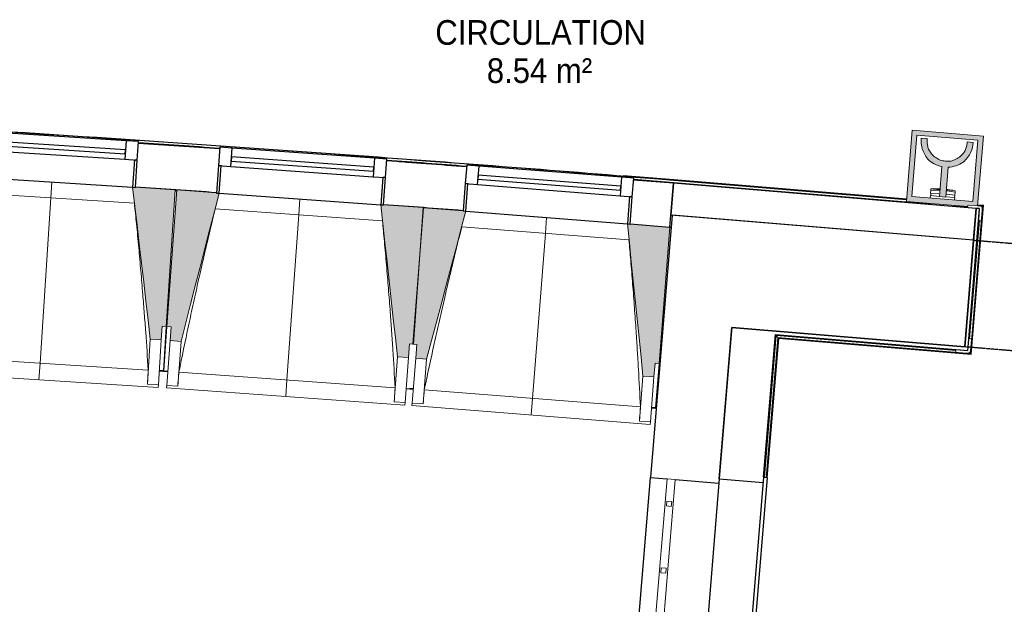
# Model space of a CAD drawing. Header units: millimetres. Extents: x 1909 to 61055, y -36590 to 14615.
# Tile 20 of 42: x 26740 to 30325, y -22336 to -20207. Entities that reach past the tile are written whole.
import ezdxf

# ---------------------------------------------------------------- set-up
doc = ezdxf.new("R2010")
doc.units = ezdxf.units.MM
doc.linetypes.add('Tiret', pattern=[2.5, 1.25, -1.25])
doc.linetypes.add('Tiret_2_', pattern=[2.5, 1.25, -1.25])
for name, color, linetype, lineweight in [('A-AREA-IDEN', 7, 'Continuous', 30), ('A-DETL-GENF', 7, 'Continuous', 18), ('A-DOOR', 7, 'Continuous', 25), ('A-FLOR', 7, 'Continuous', 25), ('A-FLOR-HRAL', 7, 'Continuous', 18), ('A-GENM', 7, 'Continuous', 18), ('A-GLAZ', 7, 'Continuous', 25), ('A-WALL', 7, 'Continuous', 25), ('E-FIRE', 7, 'Continuous', 18), ('I-WALL', 7, 'Continuous', 25), ('Q-SPCQ', 7, 'Continuous', 18), ('S-BEAM', 7, 'Continuous', 18)]:
    doc.layers.add(name, color=color, linetype=linetype, lineweight=lineweight)
doc.layers.add('A-DOOR-HDLN', color=5, linetype='Tiret', lineweight=25, true_color=0x0000ff)
doc.styles.add('Arial_1', font='arial.ttf', dxfattribs={"width": 0.9, "height": 90})

# ---------------------------------------------------------------- blocks, each defined once
blk = doc.blocks.new('XXX_VIDE FENETRE - 590-389517-2021_015_1111_DCE_1_50_N0 FINI_SSI_GEN')
at = {"layer": 'A-GLAZ'}
for p, q in [((-305.1, 0), (-305.1, -100)), ((-295.1, 0), (-305.1, 0)), ((295.1, 0), (-295.1, 0)), ((-295.1, -100), (-295.1, 0)), ((305.1, 0), (295.1, 0)), ((295.1, 0), (295.1, -100)), ((305.1, -100), (305.1, 0)), ((-305.1, -100), (-295.1, -100)), ((-260.1, -100), (-305.1, -100)), ((-305.1, -100), (-305.1, -167.5)), ((-260.1, -167.5), (-260.1, -100)), ((260.1, -100), (-260.1, -100)), ((260.1, -100), (260.1, -167.5)), ((305.1, -100), (260.1, -100)), ((295.1, -100), (305.1, -100)), ((305.1, -167.5), (305.1, -100)), ((-305.1, -167.5), (-260.1, -167.5)), ((-260.1, -167.5), (260.1, -167.5)), ((260.1, -167.5), (305.1, -167.5))]:
    blk.add_line(p, q, dxfattribs=at)
at = {"layer": 'A-GLAZ', "color": 173, "true_color": 0x5c63b1}
for p, q in [((260.1, -120), (-260.1, -120)), ((-260.1, -120), (-260.1, -135)), ((-260.1, -135), (260.1, -135)), ((260.1, -135), (260.1, -120))]:
    blk.add_line(p, q, dxfattribs=at)
blk = doc.blocks.new('Garde-corps - Garde-corps-508221-2021_015_1111_DCE_1_50_N0 FINI_SSI_GEN')
at = {"layer": 'A-FLOR-HRAL'}
for p, q in [((-11517.4, -20725.9), (-11537.5, -20724.4)), ((-11295.1, -20739.9), (-11333.8, -20737.3)), ((-10537.3, -20789.1), (-10822, -20770.6)), ((-10537.3, -20789.2), (-10721.2, -20774.2)), ((-10538.2, -20799.6), (-10683.4, -20790.2)), ((-10538.2, -20799.6), (-10683.2, -20787.8)), ((-10537.4, -20790.8), (-9689.9, -20861.1)), ((-9689.7, -20859.4), (-10537.3, -20789.1)), ((-9605.4, -20877), (-10538.2, -20799.6)), ((-10537.6, -20792.5), (-9690, -20862.8)), ((-9466.3, -20888.5), (-9516.7, -20884.3)), ((-9457.4, -21422.9), (-9412.8, -20885.8)), ((-9455.8, -21424.8), (-9410.9, -20884.2)), ((-9454.3, -21426.6), (-9409.1, -20882.7)), ((-9430.9, -20884.3), (-9412.8, -20885.8)), ((-9430.8, -20882.6), (-9410.9, -20884.2)), ((-9409.1, -20882.7), (-9430.6, -20880.9)), ((-9412.8, -20885.8), (-9416.1, -20888.6)), ((-9460.1, -21369.4), (-9424.3, -20938.2)), ((-10207.5, -21873.3), (-10164.6, -21357.1)), ((-10200.4, -21873.9), (-10158.1, -21364.8)), ((-10164.6, -21357.1), (-9509.8, -21411.4)), ((-10158.1, -21364.8), (-10164.6, -21357.1)), ((-10158.1, -21364.8), (-9457.4, -21422.9)), ((-10198.6, -21874), (-10156.5, -21366.7)), ((-10197, -21874.1), (-10155, -21368.4)), ((-10156.5, -21366.7), (-9455.8, -21424.8)), ((-10155, -21368.4), (-9454.3, -21426.6)), ((-9457.4, -21422.9), (-9460.2, -21419.6))]:
    blk.add_line(p, q, dxfattribs=at)
for radius, start, end in [(130446.8, 85.301593, 87.259515), (130448.6, 85.791063, 87.258723), (130439.7, 86.029611, 86.159933), (130448.6, 85.301593, 85.790698), (130439.7, 85.633537, 85.761579)]:
    blk.add_arc((-21222.6, -150801), radius, start, end, dxfattribs=at)
for points, knots in [([(-9409.1, -20882.7), (-9409.2, -20882.7), (-9409.2, -20882.7), (-9409.3, -20882.9), (-9409.5, -20883), (-9409.7, -20883.1), (-9409.8, -20883.3), (-9410, -20883.4), (-9410.1, -20883.5), (-9410.2, -20883.6), (-9410.4, -20883.7), (-9410.5, -20883.9), (-9410.6, -20884), (-9410.8, -20884.1), (-9410.9, -20884.2), (-9410.9, -20884.2)], [0.1, 0.1, 0.1, 0.1, 0.2, 0.3, 0.4, 0.475, 0.55, 0.6, 0.65, 0.7, 0.75, 0.8, 0.85, 0.9, 1, 1, 1, 1]), ([(-10164.6, -21357.1), (-10164.6, -21357.1), (-10164.7, -21357), (-10164.8, -21356.9), (-10165, -21356.7), (-10165.2, -21356.5), (-10165.3, -21356.3), (-10165.5, -21356.1), (-10165.7, -21355.8), (-10166, -21355.5), (-10166.2, -21355.3), (-10166.4, -21355), (-10166.8, -21354.6), (-10167.1, -21354.1), (-10167.4, -21353.9)], [0, 0, 0, 0, 0.166667, 0.25, 0.333333, 0.416667, 0.458333, 0.5, 0.583333, 0.666667, 0.708333, 0.75, 0.833333, 1, 1, 1, 1]), ([(-10155, -21368.4), (-10155, -21368.4), (-10155.1, -21368.4), (-10155.2, -21368.3), (-10155.3, -21368.1), (-10155.5, -21367.9), (-10155.6, -21367.8), (-10155.7, -21367.6), (-10155.8, -21367.5), (-10155.9, -21367.4), (-10156.1, -21367.2), (-10156.2, -21367.1), (-10156.3, -21367), (-10156.4, -21366.8), (-10156.5, -21366.7), (-10156.5, -21366.7)], [0.1, 0.1, 0.1, 0.1, 0.2, 0.3, 0.4, 0.475, 0.55, 0.6, 0.65, 0.7, 0.75, 0.8, 0.85, 0.9, 1, 1, 1, 1]), ([(-9454.3, -21426.6), (-9454.3, -21426.6), (-9454.3, -21426.5), (-9454.4, -21426.4), (-9454.6, -21426.2), (-9454.7, -21426.1), (-9454.9, -21425.9), (-9455, -21425.7), (-9455.1, -21425.6), (-9455.2, -21425.5), (-9455.3, -21425.4), (-9455.4, -21425.2), (-9455.5, -21425.1), (-9455.7, -21424.9), (-9455.7, -21424.8), (-9455.8, -21424.8)], [0.1, 0.1, 0.1, 0.1, 0.2, 0.3, 0.4, 0.475, 0.55, 0.6, 0.65, 0.7, 0.75, 0.8, 0.85, 0.9, 1, 1, 1, 1])]:
    blk.add_open_spline(points, degree=3, knots=knots, dxfattribs=at)
blk = doc.blocks.new('61_CADRE HABILLAGE MEUNUISERIE - 0_65x1_01-528671-2021_015_1111_DCE_1_50_N0 FINI_SSI_GEN')
at = {"layer": 'A-GLAZ'}
for p, q in [((340, 160), (-340, 160)), ((-340, 160), (-340, 0)), ((340, 160), (340, 0)), ((360, 0), (-360, 0)), ((-360, 0), (-360, -15)), ((360, 0), (360, -15)), ((-360, -15), (360, -15))]:
    blk.add_line(p, q, dxfattribs=at)
blk = doc.blocks.new('1010_PROTECTION  D_ANGLE - 1010_PROTECTION  D_ANGLE-534363-2021_015_1111_DCE_1_50_N0 FINI_SSI_GEN')
at = {"layer": 'Q-SPCQ'}
for p, q in [((-10, 40), (-10, 0)), ((0, 0), (0, 40)), ((40, 0), (0, 0)), ((0, -10), (40, -10))]:
    blk.add_line(p, q, dxfattribs=at)
for centre, radius, start, end in [((-5, 40), 5, 360, 180), ((0, 0), 10, 180, 270), ((40, -5), 5, 270, 90)]:
    blk.add_arc(centre, radius, start, end, dxfattribs=at)
blk = doc.blocks.new('B02_ARC_rvt-1-2021_015_1111_DCE_1_50_N0 FINI_SSI_GEN')
at = {"layer": 'A-FLOR'}
for p, q in [((-12352.9, -20828.5), (-12347.2, -20828.8)), ((-10542.7, -20918.8), (-10542.6, -20917.7)), ((-10551.5, -20962.1), (-10546.3, -20962.5))]:
    blk.add_line(p, q, dxfattribs=at)
at = {"layer": 'A-WALL'}
for p, q in [((-9436.2, -20894.1), (-9478, -21398.5)), ((-9465.6, -21399.5), (-9423.7, -20895.1)), ((-9423.7, -20895.1), (-9436.2, -20894.1)), ((-10325.8, -21328.2), (-10326.8, -21340.6)), ((-9478, -21398.5), (-10325.8, -21328.2)), ((-10167.4, -21353.9), (-9466.6, -21412)), ((-9466.6, -21412), (-9465.6, -21399.5))]:
    blk.add_line(p, q, dxfattribs=at)
at = {"layer": 'I-WALL'}
for p, q in [((-10538.4, -20802.6), (-10683.4, -20790.8)), ((-10551.5, -20962.1), (-10538.4, -20802.6)), ((-10538.4, -20802.6), (-10547.9, -20917.2)), ((-9436.2, -20894), (-10538.4, -20802.6)), ((-9445.7, -21008.6), (-9436.2, -20894)), ((-10547.9, -20917.2), (-9445.7, -21008.6)), ((-10696, -20950.3), (-10551.5, -20962.1)), ((-10326.8, -21340.6), (-10371.6, -21879.7)), ((-10210.5, -21873), (-10167.4, -21353.9))]:
    blk.add_line(p, q, dxfattribs=at)
for radius, start, end in [(130436.7, 86.029614, 86.15993), (130436.7, 85.63354, 85.761576), (130276.7, 86.029775, 86.159763), (130276.7, 85.633703, 85.761409)]:
    blk.add_arc((-21222.6, -150801), radius, start, end, dxfattribs=at)
at = {"layer": 'A-FLOR-HRAL', "lineweight": 18}
blk.add_blockref('Garde-corps - Garde-corps-508221-2021_015_1111_DCE_1_50_N0 FINI_SSI_GEN', (0, 0), dxfattribs=at)
at = {"layer": 'A-GLAZ', "lineweight": 18}
for name, p, rotation in [('XXX_VIDE FENETRE - 590-389517-2021_015_1111_DCE_1_50_N0 FINI_SSI_GEN', (-12801.9, -20798.2), 176.2953526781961), ('XXX_VIDE FENETRE - 590-389517-2021_015_1111_DCE_1_50_N0 FINI_SSI_GEN', (-11898.2, -20859.9), 175.8980836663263), ('XXX_VIDE FENETRE - 590-389517-2021_015_1111_DCE_1_50_N0 FINI_SSI_GEN', (-11000.2, -20927.5), 175.5008146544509), ('61_CADRE HABILLAGE MEUNUISERIE - 0_65x1_01-528671-2021_015_1111_DCE_1_50_N0 FINI_SSI_GEN', (-10240.3, -22231.8), 85.25476017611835)]:
    blk.add_blockref(name, p, dxfattribs=dict(at, rotation=rotation))
at = {"layer": 'Q-SPCQ', "lineweight": 18}
for p, rotation in [((-9423.7, -20895.1), 175.2586130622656), ((-9466.6, -21412), 85.25476017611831)]:
    blk.add_blockref('1010_PROTECTION  D_ANGLE - 1010_PROTECTION  D_ANGLE-534363-2021_015_1111_DCE_1_50_N0 FINI_SSI_GEN', p, dxfattribs=dict(at, rotation=rotation))
blk = doc.blocks.new('20_MUR PREFA_01 - MODULE_01 B-3165811-2021_015_1111_DCE_1_50_N0 FINI_SSI_GEN')
at = {"layer": 'A-GENM'}
for p, q in [((0, 722.1), (0, 661.4)), ((0, 661.4), (0, 58.5)), ((0, 0.7), (0, 58.5))]:
    blk.add_line(p, q, dxfattribs=at)
blk = doc.blocks.new('grille de défense - grille de défense 2-3214737-2021_015_1111_DCE_1_50_N0 FINI_SSI_GEN')
at = {"layer": 'Q-SPCQ'}
for p, q in [((-2057.4, -15), (-2057.4, 15)), ((-1407.4, 15), (-2057.4, 15)), ((-1958.4, 9), (-1976.4, 9)), ((-1976.4, 9), (-1976.4, -9)), ((-1958.4, -9), (-1958.4, 9)), ((-1714.4, 9), (-1732.4, 9)), ((-1732.4, 9), (-1732.4, -9)), ((-1714.4, -9), (-1714.4, 9)), ((-1470.3, 9), (-1488.3, 9)), ((-1488.3, 9), (-1488.3, -9)), ((-1470.3, -9), (-1470.3, 9)), ((-1407.4, 15), (-1407.4, -15)), ((-2057.4, -15), (-1407.4, -15)), ((-1976.4, -9), (-1958.4, -9)), ((-1732.4, -9), (-1714.4, -9)), ((-1488.3, -9), (-1470.3, -9))]:
    blk.add_line(p, q, dxfattribs=at)
blk = doc.blocks.new('Ouverture en rectangle - Ouverture en rectangle _83x207_-3217784-2021_015_1111_DCE_1_50_N0 FINI_SSI_GEN')
at = {"layer": 'A-DOOR-HDLN', "linetype": 'Tiret_2_'}
for p, q in [((-415, 195), (-259.2, 195)), ((-209.2, 195), (415, 195)), ((-258.6, -195), (-415, -195)), ((415, -195), (-208.6, -195))]:
    blk.add_line(p, q, dxfattribs=at)
blk = doc.blocks.new('B02_DC_STR_rvt-1-2021_015_1111_DCE_1_50_N0 FINI_SSI_GEN')
at = {"layer": 'S-BEAM', "lineweight": 5, "true_color": 0x787878}
for points in [[(-12403.2, -21373.3), (-12400, -21323.4), (-12385, -21324.4), (-12352.8, -20826.6), (-12497.4, -20817.3), (-12497.4, -20818), (-12507.4, -20817.3), (-12443.1, -21370.7)], [(-12331.4, -21378.4), (-12192.6, -20838.8), (-12202.6, -20838.1), (-12202.6, -20837.4), (-12347, -20827.1), (-12382.7, -21324.6), (-12367.8, -21325.6), (-12371.3, -21375.5), (-12367.8, -21375.8)], [(-11503.6, -21437.7), (-11500, -21387.9), (-11485, -21388.9), (-11449.3, -20891.4), (-11593.9, -20881.1), (-11593.9, -20881.7), (-11603.9, -20881), (-11543.5, -21434.9)], [(-11437, -21442.9), (-11294.4, -20904.3), (-11304.4, -20903.5), (-11304.4, -20902.8), (-11448.8, -20891.5), (-11487.9, -21388.7), (-11472.9, -21389.9), (-11476.9, -21439.8), (-11472.9, -21440.1)], [(-10609.6, -21508), (-10605.6, -21458.2), (-10590.7, -21459.3), (-10551.5, -20962.1), (-10696, -20950.7), (-10696.1, -20951.4), (-10706, -20950.6), (-10649.4, -21504.9)]]:
    blk.add_hatch(color=8, dxfattribs=at).paths.add_polyline_path(points)
at = {"layer": 'A-FLOR'}
for p, q in [((-12395.5, -21486.2), (-12410.5, -21485.2)), ((-12379.4, -21488.2), (-12410.5, -21486)), ((-12410.5, -21486), (-12379.4, -21488.2)), ((-11511.6, -21550.3), (-11485.7, -21552.3)), ((-11485.7, -21551.5), (-11498.3, -21550.5)), ((-10618.4, -21620.4), (-10601, -21621.8)), ((-10603.4, -21620.9), (-10618.3, -21619.8))]:
    blk.add_line(p, q, dxfattribs=at)
at = {"layer": 'A-WALL'}
for p, q in [((-10542.7, -20918.8), (-10622, -21874)), ((-10293.5, -20939.5), (-10542.7, -20918.8)), ((-10371.6, -21879.7), (-10325.8, -21328.2)), ((-10675.7, -22521.8), (-10622, -21874)), ((-10622, -21874), (-10561.9, -21879)), ((-10532, -21881.5), (-10372.8, -21894.7))]:
    blk.add_line(p, q, dxfattribs=at)
at = {"layer": 'I-WALL'}
for p, q in [((-9445.8, -21009.8), (-10293.5, -20939.5)), ((-9478.1, -21398.5), (-9445.8, -21009.8)), ((-10325.8, -21328.2), (-9478.1, -21398.5))]:
    blk.add_line(p, q, dxfattribs=at)
at = {"layer": 'S-BEAM'}
for p, q in [((-12352.8, -20826.6), (-12497.4, -20817.3)), ((-12385, -21324.4), (-12352.8, -20826.6)), ((-12347, -20827.1), (-12382.7, -21324.6)), ((-12202.5, -20837.4), (-12347, -20827.1)), ((-12501, -20875.6), (-13110.2, -20836.2)), ((-11597.9, -20939.4), (-12206.8, -20895.7)), ((-11449.3, -20891.4), (-11593.9, -20881.1)), ((-11448.8, -20891.5), (-11487.9, -21388.7)), ((-11485, -21388.9), (-11449.3, -20891.4)), ((-11304.3, -20902.8), (-11448.8, -20891.5)), ((-10700.4, -21009), (-11309.1, -20961.1)), ((-10551.5, -20962.1), (-10696.1, -20950.7)), ((-10590.7, -21459.3), (-10551.5, -20962.1)), ((-12403.2, -21373.3), (-12400, -21323.4)), ((-12400, -21323.4), (-12385, -21324.4)), ((-12385, -21324.4), (-12395.5, -21486.2)), ((-12394.3, -21486.3), (-12382.7, -21324.6)), ((-12382.7, -21324.6), (-12367.8, -21325.6)), ((-12367.8, -21325.6), (-12371.3, -21375.5)), ((-12443.1, -21370.7), (-12453.7, -21534.6)), ((-12443.1, -21370.7), (-12403.2, -21373.3)), ((-12403.2, -21373.3), (-12413.8, -21537.2)), ((-12383.1, -21539.3), (-12371.3, -21375.5)), ((-12371.3, -21375.5), (-12331.4, -21378.4)), ((-12343.2, -21542.2), (-12331.4, -21378.4)), ((-11503.6, -21437.7), (-11500, -21387.9)), ((-11500, -21387.9), (-11485, -21388.9)), ((-11487.9, -21388.7), (-11472.9, -21389.9)), ((-11472.9, -21389.9), (-11476.9, -21439.8)), ((-13238.5, -21432.1), (-12450.6, -21483.1)), ((-11543.5, -21434.9), (-11555.2, -21598.7)), ((-11543.5, -21434.9), (-11503.6, -21437.7)), ((-11503.6, -21437.7), (-11515.3, -21601.5)), ((-11489.8, -21603.5), (-11476.9, -21439.8)), ((-11476.9, -21439.8), (-11437, -21442.9)), ((-11449.9, -21606.6), (-11437, -21442.9)), ((-10609.6, -21508), (-10605.6, -21458.2)), ((-10605.6, -21458.2), (-10590.7, -21459.3)), ((-10590.7, -21459.3), (-10603.4, -21620.9)), ((-13282.6, -21490), (-12414.4, -21546.2)), ((-12410.6, -21487.3), (-12395.6, -21488.3)), ((-12395.5, -21487.1), (-12395.6, -21488.3)), ((-12394.5, -21488.4), (-12394.4, -21487.2)), ((-12394.5, -21488.4), (-12379.5, -21489.4)), ((-12339.3, -21490.7), (-11551.8, -21547.2)), ((-10649.4, -21504.9), (-10662.3, -21668.6)), ((-10649.4, -21504.9), (-10609.6, -21508)), ((-10609.6, -21508), (-10622.4, -21671.7)), ((-12453.7, -21534.6), (-12453.8, -21534.3)), ((-12413.8, -21537.2), (-12453.7, -21534.6)), ((-12413.8, -21537.2), (-12414.4, -21546.2)), ((-12383.7, -21548.3), (-12383.1, -21539.3)), ((-12343.2, -21542.2), (-12383.1, -21539.3)), ((-12343.1, -21541.9), (-12343.2, -21542.2)), ((-12383.7, -21548.3), (-11516, -21610.6)), ((-11511.7, -21551.7), (-11498.5, -21552.6)), ((-11498.5, -21552.6), (-11485.8, -21553.6)), ((-11445.6, -21555.2), (-10658.5, -21617.1)), ((-11555.2, -21598.7), (-11555.2, -21598.4)), ((-11515.3, -21601.5), (-11555.2, -21598.7)), ((-11515.3, -21601.5), (-11516, -21610.6)), ((-11490.5, -21612.5), (-11489.8, -21603.5)), ((-11490.5, -21612.5), (-10623.1, -21680.7)), ((-11449.9, -21606.6), (-11489.8, -21603.5)), ((-11449.8, -21606.3), (-11449.9, -21606.6)), ((-10618.5, -21621.9), (-10603.6, -21623)), ((-10603.4, -21621.6), (-10603.6, -21623)), ((-10662.3, -21668.6), (-10662.3, -21668.3)), ((-10622.4, -21671.7), (-10662.3, -21668.6)), ((-10622.4, -21671.7), (-10623.1, -21680.7))]:
    blk.add_line(p, q, dxfattribs=at)
at = {"layer": 'S-BEAM', "flags": 128}
for points in [[(-12507.5, -20816.6), (-12499.4, -20885.9), (-12491.4, -20955.2), (-12483.3, -21024.4), (-12475.3, -21093.7), (-12467.3, -21162.9), (-12459.2, -21232.2), (-12451.2, -21301.5), (-12443.1, -21370.7)], [(-12331.4, -21378.4), (-12314.1, -21310.8), (-12296.7, -21243.3), (-12279.3, -21175.8), (-12261.9, -21108.3), (-12244.6, -21040.7), (-12227.2, -20973.2), (-12209.8, -20905.7), (-12192.4, -20838.1)], [(-11603.9, -20880.3), (-11596.4, -20949.7), (-11588.8, -21019), (-11581.3, -21088.3), (-11573.7, -21157.6), (-11566.1, -21226.9), (-11558.6, -21296.3), (-11551, -21365.6), (-11543.5, -21434.9)], [(-11437, -21442.9), (-11419.2, -21375.5), (-11401.3, -21308.1), (-11383.5, -21240.7), (-11365.6, -21173.3), (-11347.8, -21105.9), (-11329.9, -21038.4), (-11312.1, -20971), (-11294.3, -20903.6)], [(-10706.1, -20949.9), (-10699, -21019.3), (-10691.9, -21088.7), (-10684.8, -21158), (-10677.7, -21227.4), (-10670.7, -21296.8), (-10663.6, -21366.1), (-10656.5, -21435.5), (-10649.4, -21504.9)], [(-12453.8, -21534.3), (-12453.1, -21524.1), (-12452.5, -21513.9), (-12451.9, -21503.6), (-12451.3, -21493.4), (-12450.6, -21483.1)], [(-12339.3, -21490.7), (-12340, -21501), (-12340.8, -21511.2), (-12341.6, -21521.4), (-12342.4, -21531.7), (-12343.1, -21541.9)], [(-11555.2, -21598.4), (-11554.5, -21588.2), (-11553.8, -21577.9), (-11553.1, -21567.7), (-11552.4, -21557.5), (-11551.8, -21547.2)], [(-11445.6, -21555.2), (-11446.4, -21565.4), (-11447.3, -21575.6), (-11448.1, -21585.9), (-11449, -21596.1), (-11449.8, -21606.3)], [(-10662.3, -21668.3), (-10661.6, -21658.1), (-10660.8, -21647.8), (-10660, -21637.6), (-10659.3, -21627.4), (-10658.5, -21617.1)]]:
    blk.add_lwpolyline(points, dxfattribs=at)
at = {"layer": 'S-BEAM'}
for points, knots in [([(-12450.6, -21483.1), (-12453.6, -21437.2), (-12458.3, -21368.5), (-12465, -21276.8), (-12470.9, -21202.3), (-12477.6, -21122.1), (-12485.2, -21036.2), (-12493.1, -20954), (-12498.5, -20900.5), (-12501.1, -20875.6)], [0, 0, 0, 0, 0.2222222, 0.3333333, 0.4444444, 0.5833333, 0.7222222, 0.8611111, 0.9816328, 0.9816328, 0.9816328, 0.9816328]), ([(-12206.7, -20895.7), (-12216.8, -20936.8), (-12232, -21000.2), (-12252, -21086.3), (-12268.6, -21159.1), (-12286, -21237.7), (-12310.3, -21350.1), (-12327.8, -21434.4), (-12339.3, -21490.7)], [0.0183454, 0.0183454, 0.0183454, 0.0183454, 0.2222222, 0.3333333, 0.4444444, 0.5833333, 0.7222222, 1, 1, 1, 1]), ([(-11551.8, -21547.2), (-11554.4, -21501.3), (-11558.6, -21432.5), (-11564.7, -21340.8), (-11570, -21266.3), (-11576.2, -21186), (-11583.2, -21100), (-11590.5, -21017.8), (-11595.6, -20964.3), (-11598, -20939.4)], [0, 0, 0, 0, 0.2222222, 0.3333333, 0.4444444, 0.5833333, 0.7222222, 0.8611111, 0.9816328, 0.9816328, 0.9816328, 0.9816328]), ([(-11308.9, -20961.1), (-11319.3, -21002.1), (-11335, -21065.4), (-11355.6, -21151.3), (-11372.6, -21224.1), (-11390.6, -21302.6), (-11415.7, -21414.8), (-11433.8, -21499), (-11445.6, -21555.2)], [0.0183454, 0.0183454, 0.0183454, 0.0183454, 0.2222222, 0.3333333, 0.4444444, 0.5833333, 0.7222222, 1, 1, 1, 1]), ([(-10658.5, -21617.1), (-10660.8, -21571.2), (-10664.5, -21502.4), (-10670, -21410.7), (-10674.8, -21336), (-10680.4, -21255.8), (-10686.9, -21169.7), (-10693.6, -21087.4), (-10698.3, -21033.9), (-10700.6, -21009)], [0, 0, 0, 0, 0.2222222, 0.3333333, 0.4444444, 0.5833333, 0.7222222, 0.8611111, 0.9816328, 0.9816328, 0.9816328, 0.9816328])]:
    blk.add_open_spline(points, degree=3, knots=knots, dxfattribs=at)
at = {"layer": 'A-DOOR', "color": 5, "lineweight": 25, "true_color": 0x0000ff, "rotation": 175.2586130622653}
blk.add_blockref('Ouverture en rectangle - Ouverture en rectangle _83x207_-3217784-2021_015_1111_DCE_1_50_N0 FINI_SSI_GEN', (-9048.4, -21238.5), dxfattribs=at)
at = {"layer": 'Q-SPCQ', "color": 5, "lineweight": 25, "true_color": 0x0000ff, "rotation": 265.2547601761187}
blk.add_blockref('grille de défense - grille de défense 2-3214737-2021_015_1111_DCE_1_50_N0 FINI_SSI_GEN', (-10717.2, -23930.5), dxfattribs=at)
at = {"layer": 'S-BEAM', "color": 5, "lineweight": 25, "true_color": 0x0000ff}
for p, rotation in [((-12801.8, -20797.6), 176.2953526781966), ((-11898.2, -20859.2), 175.8980836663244), ((-11000.2, -20926.8), 175.5008146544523)]:
    blk.add_blockref('20_MUR PREFA_01 - MODULE_01 B-3165811-2021_015_1111_DCE_1_50_N0 FINI_SSI_GEN', p, dxfattribs=dict(at, rotation=rotation))
blk = doc.blocks.new('703_DECLENCHEUR MANUEL GENERIQUE - ROUGE-5994086-2021_015_1111_DCE_1_50_N0 FINI_SSI_GEN')
at = {"layer": 'A-DETL-GENF', "true_color": 0xff0000}
h = blk.add_hatch(color=1, dxfattribs=at)
h.paths.add_polyline_path([(-93.6, -4.4), (-93, -5), (-98, -10), (-130, -10), (-130, -264.4), (130, -264.4), (130, -4.4), (-93.1, -4.4)])
h.paths.add_polyline_path([(-111.2, -24.2), (112.2, -24.2), (112.2, -247.6), (-111.2, -247.6), (-111.2, -90.5)])
h.paths.add_polyline_path([(-11.5, -31.8), (-11.5, -141.2), (-30.6, -145.4), (-48.6, -153), (-64.9, -163.9), (-78.9, -182.3), (-89.3, -202.9), (-93.7, -220.4), (-94.9, -238.5), (-72.9, -238.5), (-72.6, -230), (-71.6, -221.6), (-70, -214.3), (-67.7, -207.2), (-61.5, -195.2), (-53, -184.6), (-45.3, -177.8), (-28.5, -168), (-20.2, -164), (-10.1, -162.7), (10.1, -162.7), (20.2, -164), (28.5, -168), (45.3, -177.8), (53, -184.6), (61.5, -195.2), (67.7, -207.2), (70, -214.3), (71.6, -221.6), (72.6, -230), (72.9, -238.5), (94.9, -238.5), (93.7, -220.4), (89.2, -202.7), (78.9, -182.3), (64.9, -163.9), (48.6, -153), (30.6, -145.4), (11.5, -141.2), (11.5, -31.8), (0, -31.8)])
at = {"layer": 'A-DETL-GENF'}
for p, q in [((-130, -10), (-130, -264.4)), ((-111.2, -247.6), (-111.2, -24.2)), ((-111.2, -24.2), (112.2, -24.2)), ((130, -4.4), (-93.6, -4.4)), ((0, -31.8), (-11.5, -31.8)), ((-11.5, -31.8), (-11.5, -141.2)), ((11.5, -31.8), (0, -31.8)), ((11.5, -141.2), (11.5, -31.8)), ((112.2, -24.2), (112.2, -247.6)), ((130, -264.4), (130, -4.4)), ((112.2, -247.6), (-111.2, -247.6)), ((-94.9, -238.5), (-72.9, -238.5)), ((72.9, -238.5), (94.9, -238.5)), ((-130, -264.4), (130, -264.4))]:
    blk.add_line(p, q, dxfattribs=at)
for centre, radius, start, end in [((0.9, -244.6), 104.1, 96.823, 129.177), ((-0.9, -244.6), 104.1, 50.823, 83.177), ((26.8, -248.3), 124.7, 137.3701, 158.6299), ((-11.1, -224.8), 58.2, 115.8772, 136.201), ((35.4, -289.6), 137.4, 113.8676, 121.5333), ((-3.5, -256.1), 93.6, 87.8491, 100.2554), ((3.5, -256.1), 93.6, 79.7446, 92.1509), ((-35.4, -289.6), 137.4, 58.4667, 66.1324), ((11.1, -224.8), 58.2, 43.799, 64.1228), ((-26.8, -248.3), 124.7, 21.3701, 42.6299), ((4.1, -235.9), 99, 160.5245, 181.4755), ((4.5, -234.1), 77.1, 159.5492, 170.6898), ((-0.8, -234.7), 72.4, 136.201, 157.6421), ((0.8, -234.7), 72.4, 22.3579, 43.799), ((-4.5, -234.1), 77.1, 9.3102, 20.4508), ((-4.1, -235.9), 99, 358.5245, 19.4755), ((17.1, -237), 90, 170.1866, 180.9604), ((-17.1, -237), 90, 359.0396, 9.8134)]:
    blk.add_arc(centre, radius, start, end, dxfattribs=at)
at = {"layer": 'E-FIRE'}
for p, q in [((-44.5, -4.4), (-44.5, 0)), ((-44.5, -32.5), (-44.5, -24.2)), ((-11.5, -32.5), (-44.5, -32.5)), ((-43.8, -41.1), (-43.5, -32.5)), ((44.5, -32.5), (11.5, -32.5)), ((43.5, -32.5), (43.8, -41.1)), ((44.5, -4.4), (44.5, 0)), ((44.5, -32.5), (44.5, -24.2)), ((-44.5, -41.1), (-14.9, -43.2)), ((-44.5, -41.1), (-44.5, -53)), ((-44.5, -57.9), (-35, -58.9)), ((-44.4, -41.1), (-44.4, -53)), ((14.9, -43.2), (44.5, -41.1)), ((35, -58.9), (44.5, -57.9)), ((44.4, -53), (44.4, -41.1))]:
    blk.add_line(p, q, dxfattribs=at)
at = {"layer": 'E-FIRE', "flags": 128}
for points in [[(-44.5, -43.3), (-44.5, -42.5), (-44.5, -41.1)], [(44.5, -41.1), (44.5, -42.5), (44.5, -43.3)], [(44.5, -43.3), (44.5, -42.5), (44.5, -41.1)], [(44.5, -57.9), (44.5, -56.7), (44.5, -53)]]:
    blk.add_lwpolyline(points, dxfattribs=at)
at = {"layer": 'E-FIRE'}
for radius, start, end in [(398.7, 264.9642, 268.3454), (399.6, 264.9756, 268.3491), (398.7, 271.6546, 275.0358), (399.6, 271.6509, 275.0244)]:
    blk.add_arc((0, 339.6), radius, start, end, dxfattribs=at)
for points in [[(-44.5, -43.3), (-44.5, -43.1), (-44.5, -42.6), (-44.5, -41.7), (-44.5, -41.1)], [(-44.5, -56.7), (-44.5, -55.9), (-44.5, -54.6), (-44.5, -53)], [(-44.5, -57.9), (-44.5, -57.9), (-44.5, -57.5), (-44.5, -56.7)], [(-44.4, -53), (-34.6, -53.8), (-24.7, -54.4), (-14.8, -54.7)], [(-35, -58.8), (-35, -58.6), (-35, -58.2), (-35, -57.6)], [(-14.8, -54.7), (-13.7, -54.7), (-12.6, -54.8), (-11.5, -54.8)], [(11.5, -54.8), (12.6, -54.8), (13.7, -54.7), (14.9, -54.7)], [(14.9, -54.7), (24.7, -54.4), (34.6, -53.8), (44.4, -53)], [(35, -57.6), (35, -58.2), (35, -58.6), (35, -58.8)]]:
    blk.add_open_spline(points, degree=3, dxfattribs=at)
blk = doc.blocks.new('B02_SSI_rvt-1-2021_015_1111_DCE_1_50_N0 FINI_SSI_GEN')
at = {"layer": 'E-FIRE', "color": 8, "lineweight": 35, "true_color": 0x808080, "rotation": 175.2586130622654}
blk.add_blockref('703_DECLENCHEUR MANUEL GENERIQUE - ROUGE-5994086-2021_015_1111_DCE_1_50_N0 FINI_SSI_GEN', (-9561.3, -20883.7), dxfattribs=at)

msp = doc.modelspace()

# ---------------------------------------------------------------- block references
at = {"lineweight": 5}
for name in ['B02_DC_STR_rvt-1-2021_015_1111_DCE_1_50_N0 FINI_SSI_GEN', 'B02_ARC_rvt-1-2021_015_1111_DCE_1_50_N0 FINI_SSI_GEN']:
    msp.add_blockref(name, (39658.7, 0), dxfattribs=at)

# ---------------------------------------------------------------- texts
at = {"layer": 'A-AREA-IDEN', "color": 8, "true_color": 0x808080, "char_height": 90, "attachment_point": 1, "style": 'Arial_1'}
for s, insert, width in [('CIRCULATION', (28253.2, -20208.3), 905.506), ('8.54 m²', (28440.7, -20347.2), 454.557)]:
    msp.add_mtext(s, dxfattribs=dict(at, insert=insert, width=width))

# ---------------------------------------------------------------- next in the draw order: block references
at = {"lineweight": 5}
msp.add_blockref('B02_SSI_rvt-1-2021_015_1111_DCE_1_50_N0 FINI_SSI_GEN', (39658.7, 0), dxfattribs=at)

doc.saveas('drawing.dxf')
